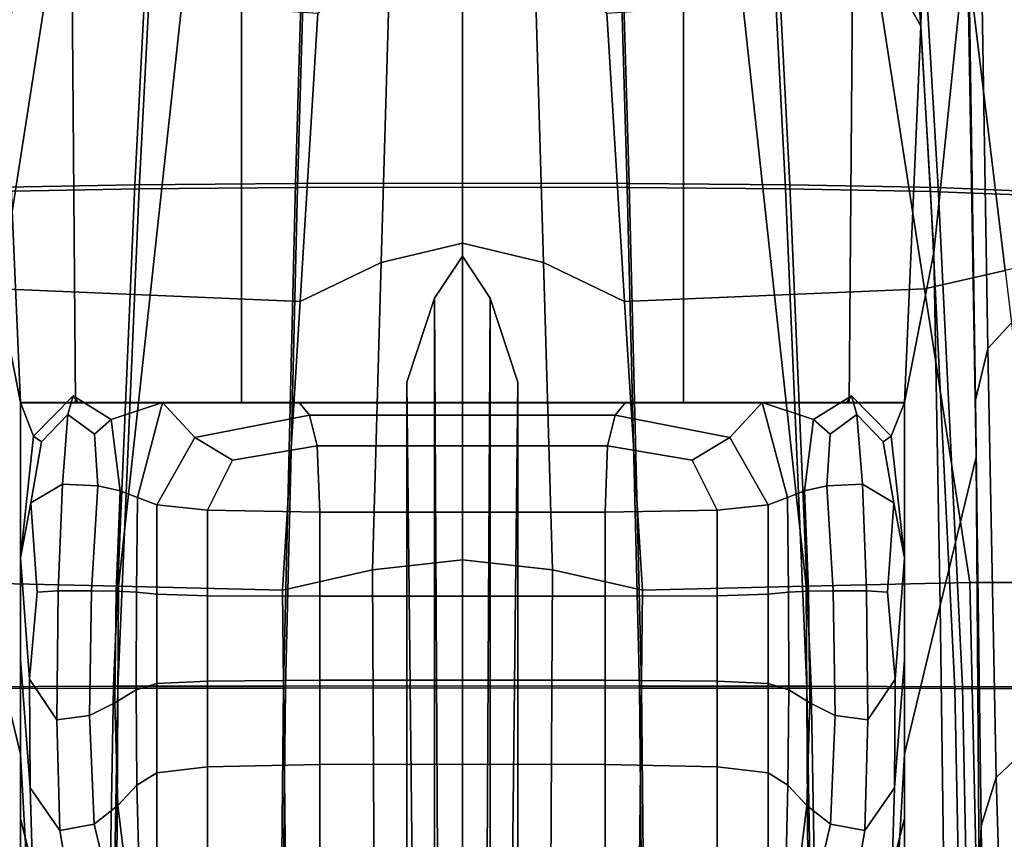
# Model space of a CAD drawing. Extents: x -0.97 to 0.97, y -3.2 to 2.94.
# Tile 20 of 44: x -0.29 to 0.35, y 0.3 to 0.83. Entities that reach past the tile are written whole.
import ezdxf

# ---------------------------------------------------------------- set-up
doc = ezdxf.new("R2010")
doc.units = 0

msp = doc.modelspace()

# ---------------------------------------------------------------- linework, layer by layer
for points in [[(-0.29948, 0.82772, 0.51567), (-0.25537, 0.90778, 0.38147), (-0.27468, 1.25708, 0.36809), (-0.30613, 1.0957, 0.5233)], [(0.29948, 0.82772, 0.51567), (0.30613, 1.0957, 0.5233), (0.27468, 1.25708, 0.36809), (0.25537, 0.90778, 0.38147)], [(0.29948, 0.82772, 0.51567), (0.30802, 0.67975, 0.64087), (0.32986, 0.89128, 0.73104), (0.30613, 1.0957, 0.5233)], [(-0.3109, 0.7222, 1.4578), (-0.21397, 0.72399, 1.4794), (-0.19543, 1.08343, 1.44612), (-0.28971, 1.07975, 1.42476)], [(-0.10899, 0.72484, 1.48927), (-0.0984, 1.08511, 1.45588), (-0.19543, 1.08343, 1.44612), (-0.21397, 0.72399, 1.4794)], [(-0.10775, 0.72237, 1.47386), (-0.21115, 0.72153, 1.46421), (-0.19265, 1.07954, 1.43102), (-0.09719, 1.08122, 1.44056)], [(-0.10899, 0.72484, 1.48927), (0, 0.72503, 1.49128), (0, 1.08546, 1.45786), (-0.0984, 1.08511, 1.45588)], [(-0.10775, 0.72237, 1.47386), (-0.09719, 1.08122, 1.44056), (0, 1.08157, 1.44251), (0, 0.72256, 1.47584)], [(0.10899, 0.72484, 1.48927), (0.0984, 1.08511, 1.45588), (0, 1.08546, 1.45786), (0, 0.72503, 1.49128)], [(0.10775, 0.72237, 1.47386), (0, 0.72256, 1.47584), (0, 1.08157, 1.44251), (0.09719, 1.08122, 1.44056)], [(0.10775, 0.72237, 1.47386), (0.09719, 1.08122, 1.44056), (0.19265, 1.07954, 1.43102), (0.21115, 0.72153, 1.46421)], [(0.10899, 0.72484, 1.48927), (0.21397, 0.72399, 1.4794), (0.19543, 1.08343, 1.44612), (0.0984, 1.08511, 1.45588)], [(0.3109, 0.7222, 1.4578), (0.28971, 1.07975, 1.42476), (0.19543, 1.08343, 1.44612), (0.21397, 0.72399, 1.4794)], [(-0.30586, 0.71977, 1.44318), (-0.386, 0.71655, 1.41272), (-0.36499, 1.06958, 1.37957), (-0.28466, 1.07591, 1.41026)], [(-0.30586, 0.71977, 1.44318), (-0.28466, 1.07591, 1.41026), (-0.19265, 1.07954, 1.43102), (-0.21115, 0.72153, 1.46421)], [(0.30586, 0.71977, 1.44318), (0.21115, 0.72153, 1.46421), (0.19265, 1.07954, 1.43102), (0.28466, 1.07591, 1.41026)], [(0.30586, 0.71977, 1.44318), (0.28466, 1.07591, 1.41026), (0.36499, 1.06958, 1.37957), (0.386, 0.71655, 1.41272)], [(0.3109, 0.7222, 1.4578), (0.39374, 0.71886, 1.42609), (0.3728, 1.07325, 1.39278), (0.28971, 1.07975, 1.42476)], [(0.36843, 0.64426, 1.06579), (0.361, 0.95932, 1.02331), (0.33807, 0.93463, 0.94197), (0.3433, 0.61713, 0.97845)], [(-0.1444, 0.93477, 0.33425), (-0.25537, 0.90778, 0.38147), (-0.2527, 0.58153, 0.39582), (-0.1444, 0.5815, 0.36413)], [(-0.1444, 0.93477, 0.33425), (-0.1444, 0.5815, 0.36413), (0, 0.5815, 0.36413), (0, 0.93501, 0.33238)], [(0.1444, 0.93477, 0.33425), (0, 0.93501, 0.33238), (0, 0.5815, 0.36413), (0.1444, 0.5815, 0.36413)], [(0.1444, 0.93477, 0.33425), (0.1444, 0.5815, 0.36413), (0.2527, 0.58153, 0.39582), (0.25537, 0.90778, 0.38147)], [(0.33525, 0.58328, 0.87127), (0.3433, 0.61713, 0.97845), (0.33807, 0.93463, 0.94197), (0.3302, 0.91235, 0.84133)], [(-0.29948, 0.82772, 0.51567), (-0.2888, 0.58163, 0.49088), (-0.2527, 0.58153, 0.39582), (-0.25537, 0.90778, 0.38147)], [(-0.053, 0.67318, 0.02302), (-0.0472, 0.87409, 0.01631), (0, 0.91189, 0.04383), (0, 0.68591, 0.03934)], [(0.053, 0.67318, 0.02302), (0, 0.68591, 0.03934), (0, 0.91189, 0.04383), (0.0472, 0.87409, 0.01631)], [(0.29948, 0.82772, 0.51567), (0.25537, 0.90778, 0.38147), (0.2527, 0.58153, 0.39582), (0.2888, 0.58163, 0.49088)], [(0.33525, 0.58328, 0.87127), (0.3302, 0.91235, 0.84133), (0.32986, 0.89128, 0.73104), (0.33575, 0.54609, 0.75417)], [(0.35473, 0.66805, 0.14966), (0.33013, 0.87204, 0.1437), (0.38802, 0.89588, 0.24212), (0.40752, 0.67997, 0.24657)], [(0.31227, 0.44902, 0.66113), (0.33575, 0.54609, 0.75417), (0.32986, 0.89128, 0.73104), (0.30802, 0.67975, 0.64087)], [(-0.35473, 0.66805, 0.14966), (-0.33013, 0.87204, 0.1437), (-0.27224, 0.84819, 0.04527), (-0.30195, 0.65613, 0.05275)], [(-0.053, 0.67318, 0.02302), (-0.10601, 0.64771, -0.00963), (-0.0944, 0.83629, -0.01121), (-0.0472, 0.87409, 0.01631)], [(0.053, 0.67318, 0.02302), (0.0472, 0.87409, 0.01631), (0.0944, 0.83629, -0.01121), (0.10601, 0.64771, -0.00963)], [(0.35473, 0.66805, 0.14966), (0.30195, 0.65613, 0.05275), (0.27224, 0.84819, 0.04527), (0.33013, 0.87204, 0.1437)], [(-0.20398, 0.65192, 0.02156), (-0.30195, 0.65613, 0.05275), (-0.27224, 0.84819, 0.04527), (-0.18332, 0.84224, 0.01703)], [(0.20398, 0.65192, 0.02156), (0.18332, 0.84224, 0.01703), (0.27224, 0.84819, 0.04527), (0.30195, 0.65613, 0.05275)], [(-0.20398, 0.65192, 0.02156), (-0.18332, 0.84224, 0.01703), (-0.0944, 0.83629, -0.01121), (-0.10601, 0.64771, -0.00963)], [(0.20398, 0.65192, 0.02156), (0.10601, 0.64771, -0.00963), (0.0944, 0.83629, -0.01121), (0.18332, 0.84224, 0.01703)], [(-0.29948, 0.82772, 0.51567), (-0.30802, 0.67975, 0.64087), (-0.2888, 0.58175, 0.61764), (-0.2888, 0.58163, 0.49088)], [(0.29948, 0.82772, 0.51567), (0.2888, 0.58163, 0.49088), (0.2888, 0.58175, 0.61764), (0.30802, 0.67975, 0.64087)], [(-0.3109, 0.7222, 1.4578), (-0.3268, 0.39594, 1.4834), (-0.22788, 0.39622, 1.50519), (-0.21397, 0.72399, 1.4794)], [(-0.30586, 0.71977, 1.44318), (-0.21115, 0.72153, 1.46421), (-0.22502, 0.39493, 1.48993), (-0.32176, 0.39468, 1.4687)], [(-0.10899, 0.72484, 1.48927), (-0.21397, 0.72399, 1.4794), (-0.22788, 0.39622, 1.50519), (-0.11694, 0.3964, 1.51515)], [(-0.10775, 0.72237, 1.47386), (-0.11566, 0.3951, 1.49967), (-0.22502, 0.39493, 1.48993), (-0.21115, 0.72153, 1.46421)], [(-0.10899, 0.72484, 1.48927), (-0.11694, 0.3964, 1.51515), (0, 0.39647, 1.51717), (0, 0.72503, 1.49128)], [(-0.10775, 0.72237, 1.47386), (0, 0.72256, 1.47584), (0, 0.39517, 1.50167), (-0.11566, 0.3951, 1.49967)], [(0.10899, 0.72484, 1.48927), (0, 0.72503, 1.49128), (0, 0.39647, 1.51717), (0.11694, 0.3964, 1.51515)], [(0.10775, 0.72237, 1.47386), (0.11566, 0.3951, 1.49967), (0, 0.39517, 1.50167), (0, 0.72256, 1.47584)], [(0.10775, 0.72237, 1.47386), (0.21115, 0.72153, 1.46421), (0.22502, 0.39493, 1.48993), (0.11566, 0.3951, 1.49967)], [(0.10899, 0.72484, 1.48927), (0.11694, 0.3964, 1.51515), (0.22788, 0.39622, 1.50519), (0.21397, 0.72399, 1.4794)], [(0.30586, 0.71977, 1.44318), (0.32176, 0.39468, 1.4687), (0.22502, 0.39493, 1.48993), (0.21115, 0.72153, 1.46421)], [(0.3109, 0.7222, 1.4578), (0.21397, 0.72399, 1.4794), (0.22788, 0.39622, 1.50519), (0.3268, 0.39594, 1.4834)], [(0.3109, 0.7222, 1.4578), (0.3268, 0.39594, 1.4834), (0.40942, 0.39585, 1.45193), (0.39374, 0.71886, 1.42609)], [(0.30586, 0.71977, 1.44318), (0.386, 0.71655, 1.41272), (0.40173, 0.39466, 1.43843), (0.32176, 0.39468, 1.4687)], [(-0.053, 0.67318, 0.02302), (0, 0.68591, 0.03934), (0, 0.47883, 0.04862), (-0.05881, 0.47226, 0.02973)], [(0.053, 0.67318, 0.02302), (0.05881, 0.47226, 0.02973), (0, 0.47883, 0.04862), (0, 0.68591, 0.03934)], [(-0.31227, 0.44902, 0.66113), (-0.2888, 0.35194, 0.5681), (-0.2888, 0.58175, 0.61764), (-0.30802, 0.67975, 0.64087)], [(-0.014, -0.12457, -0.7393), (-0.01814, 0.64996, -0.14052), (0, 0.67743, -0.13115), (0, -0.10752, -0.73901)], [(-0.01814, 0.01206, -0.14052), (0, 0.02201, -0.13115), (0, 0.67743, -0.13115), (-0.01814, 0.64996, -0.14052)], [(0.014, -0.12457, -0.7393), (0, -0.10752, -0.73901), (0, 0.67743, -0.13115), (0.01814, 0.64996, -0.14052)], [(0.01814, 0.01206, -0.14052), (0.01814, 0.64996, -0.14052), (0, 0.67743, -0.13115), (0, 0.02201, -0.13115)], [(0.31227, 0.44902, 0.66113), (0.30802, 0.67975, 0.64087), (0.2888, 0.58175, 0.61764), (0.2888, 0.35194, 0.5681)], [(-0.053, 0.67318, 0.02302), (-0.05881, 0.47226, 0.02973), (-0.11762, 0.45913, -0.00805), (-0.10601, 0.64771, -0.00963)], [(0.053, 0.67318, 0.02302), (0.10601, 0.64771, -0.00963), (0.11762, 0.45913, -0.00805), (0.05881, 0.47226, 0.02973)], [(0.35473, 0.66805, 0.14966), (0.37934, 0.46407, 0.15562), (0.33166, 0.46407, 0.06023), (0.30195, 0.65613, 0.05275)], [(-0.20398, 0.65192, 0.02156), (-0.22464, 0.4616, 0.02609), (-0.33166, 0.46407, 0.06023), (-0.30195, 0.65613, 0.05275)], [(-0.20398, 0.65192, 0.02156), (-0.10601, 0.64771, -0.00963), (-0.11762, 0.45913, -0.00805), (-0.22464, 0.4616, 0.02609)], [(-0.014, -0.12457, -0.7393), (-0.028, -0.15867, -0.73989), (-0.03629, 0.59503, -0.15924), (-0.01814, 0.64996, -0.14052)], [(-0.01814, 0.01206, -0.14052), (-0.01814, 0.64996, -0.14052), (-0.03629, 0.59503, -0.15924), (-0.03629, -0.00783, -0.15924)], [(0.014, -0.12457, -0.7393), (0.01814, 0.64996, -0.14052), (0.03629, 0.59503, -0.15924), (0.028, -0.15867, -0.73989)], [(0.01814, 0.01206, -0.14052), (0.03629, -0.00783, -0.15924), (0.03629, 0.59503, -0.15924), (0.01814, 0.64996, -0.14052)], [(0.20398, 0.65192, 0.02156), (0.22464, 0.4616, 0.02609), (0.11762, 0.45913, -0.00805), (0.10601, 0.64771, -0.00963)], [(0.20398, 0.65192, 0.02156), (0.30195, 0.65613, 0.05275), (0.33166, 0.46407, 0.06023), (0.22464, 0.4616, 0.02609)], [(0.36843, 0.64426, 1.06579), (0.3433, 0.61713, 0.97845), (0.34875, 0.33669, 1.0061), (0.37539, 0.36164, 1.09869)], [(0.33525, 0.58328, 0.87127), (0.33899, 0.30505, 0.88921), (0.34875, 0.33669, 1.0061), (0.3433, 0.61713, 0.97845)], [(-0.028, -0.50268, -0.73989), (-0.03629, -0.00783, -0.15924), (-0.03629, 0.59503, -0.15924), (-0.028, -0.15867, -0.73989)], [(0.028, -0.50268, -0.73989), (0.028, -0.15867, -0.73989), (0.03629, 0.59503, -0.15924), (0.03629, -0.00783, -0.15924)], [(-0.25437, 0.58618, 0.68453), (-0.25094, 0.58175, 0.60326), (-0.2888, 0.58175, 0.61764), (-0.28019, 0.55969, 0.70029)], [(-0.25437, 0.58618, 0.68453), (-0.28019, 0.55969, 0.70029), (-0.27503, 0.55608, 0.73817), (-0.25783, 0.57392, 0.7466)], [(-0.25437, 0.58618, 0.68453), (-0.25783, 0.57392, 0.7466), (-0.24029, 0.56098, 0.72981), (-0.22944, 0.57066, 0.68149)], [(-0.25437, 0.58618, 0.68453), (-0.22944, 0.57066, 0.68149), (-0.19591, 0.58175, 0.59247), (-0.25094, 0.58175, 0.60326)], [(0.25437, 0.58618, 0.68453), (0.25094, 0.58175, 0.60326), (0.19591, 0.58175, 0.59247), (0.22944, 0.57066, 0.68149)], [(0.25437, 0.58618, 0.68453), (0.22944, 0.57066, 0.68149), (0.24029, 0.56098, 0.72981), (0.25783, 0.57392, 0.7466)], [(0.25437, 0.58618, 0.68453), (0.28019, 0.55969, 0.70029), (0.2888, 0.58175, 0.61764), (0.25094, 0.58175, 0.60326)], [(0.25437, 0.58618, 0.68453), (0.25783, 0.57392, 0.7466), (0.27503, 0.55608, 0.73817), (0.28019, 0.55969, 0.70029)], [(-0.26356, 0.58167, 0.52355), (-0.2888, 0.58163, 0.49088), (-0.2888, 0.58175, 0.61764), (-0.25094, 0.58175, 0.60326)], [(-0.2888, 0.30977, 0.66286), (-0.2888, 0.41361, 0.69709), (-0.2888, 0.58175, 0.61764), (-0.2888, 0.35194, 0.5681)], [(-0.2888, 0.48022, 0.7332), (-0.28019, 0.55969, 0.70029), (-0.2888, 0.58175, 0.61764), (-0.2888, 0.41361, 0.69709)], [(-0.26356, 0.58167, 0.52355), (-0.22273, 0.58164, 0.48826), (-0.2527, 0.58153, 0.39582), (-0.2888, 0.58163, 0.49088)], [(-0.26356, 0.58167, 0.52355), (-0.25094, 0.58175, 0.60326), (-0.19591, 0.58175, 0.59247), (-0.22273, 0.58164, 0.48826)], [(-0.12547, 0.58163, 0.4765), (-0.1444, 0.5815, 0.36413), (-0.2527, 0.58153, 0.39582), (-0.22273, 0.58164, 0.48826)], [(-0.22352, 0.5241, 0.68675), (-0.21236, 0.51971, 0.62794), (-0.19591, 0.58175, 0.59247), (-0.22944, 0.57066, 0.68149)], [(-0.12547, 0.58163, 0.4765), (-0.22273, 0.58164, 0.48826), (-0.19591, 0.58175, 0.59247), (-0.10654, 0.58175, 0.58887)], [(-0.19974, 0.51496, 0.61849), (-0.17478, 0.5588, 0.60771), (-0.19591, 0.58175, 0.59247), (-0.21236, 0.51971, 0.62794)], [(-0.09987, 0.57342, 0.60411), (-0.10654, 0.58175, 0.58887), (-0.19591, 0.58175, 0.59247), (-0.17478, 0.5588, 0.60771)], [(-0.12547, 0.58163, 0.4765), (0, 0.58163, 0.4765), (0, 0.5815, 0.36413), (-0.1444, 0.5815, 0.36413)], [(-0.12547, 0.58163, 0.4765), (-0.10654, 0.58175, 0.58887), (0, 0.58175, 0.58887), (0, 0.58163, 0.4765)], [(-0.09987, 0.57342, 0.60411), (0, 0.57342, 0.60411), (0, 0.58175, 0.58887), (-0.10654, 0.58175, 0.58887)], [(0.12547, 0.58163, 0.4765), (0, 0.58163, 0.4765), (0, 0.58175, 0.58887), (0.10654, 0.58175, 0.58887)], [(0.09987, 0.57342, 0.60411), (0.10654, 0.58175, 0.58887), (0, 0.58175, 0.58887), (0, 0.57342, 0.60411)], [(0.12547, 0.58163, 0.4765), (0.1444, 0.5815, 0.36413), (0, 0.5815, 0.36413), (0, 0.58163, 0.4765)], [(0.09987, 0.57342, 0.60411), (0.17478, 0.5588, 0.60771), (0.19591, 0.58175, 0.59247), (0.10654, 0.58175, 0.58887)], [(0.12547, 0.58163, 0.4765), (0.10654, 0.58175, 0.58887), (0.19591, 0.58175, 0.59247), (0.22273, 0.58164, 0.48826)], [(0.12547, 0.58163, 0.4765), (0.22273, 0.58164, 0.48826), (0.2527, 0.58153, 0.39582), (0.1444, 0.5815, 0.36413)], [(0.19974, 0.51496, 0.61849), (0.21236, 0.51971, 0.62794), (0.19591, 0.58175, 0.59247), (0.17478, 0.5588, 0.60771)], [(0.26356, 0.58167, 0.52355), (0.22273, 0.58164, 0.48826), (0.19591, 0.58175, 0.59247), (0.25094, 0.58175, 0.60326)], [(0.22352, 0.5241, 0.68675), (0.22944, 0.57066, 0.68149), (0.19591, 0.58175, 0.59247), (0.21236, 0.51971, 0.62794)], [(0.26356, 0.58167, 0.52355), (0.2888, 0.58163, 0.49088), (0.2527, 0.58153, 0.39582), (0.22273, 0.58164, 0.48826)], [(0.26356, 0.58167, 0.52355), (0.25094, 0.58175, 0.60326), (0.2888, 0.58175, 0.61764), (0.2888, 0.58163, 0.49088)], [(0.2888, 0.48022, 0.7332), (0.2888, 0.41361, 0.69709), (0.2888, 0.58175, 0.61764), (0.28019, 0.55969, 0.70029)], [(0.2888, 0.30977, 0.66286), (0.2888, 0.35194, 0.5681), (0.2888, 0.58175, 0.61764), (0.2888, 0.41361, 0.69709)], [(0.33525, 0.58328, 0.87127), (0.33575, 0.54609, 0.75417), (0.33769, 0.27008, 0.76018), (0.33899, 0.30505, 0.88921)], [(-0.26137, 0.52827, 0.77024), (-0.25783, 0.57392, 0.7466), (-0.27503, 0.55608, 0.73817), (-0.28194, 0.51623, 0.76098)], [(-0.26137, 0.52827, 0.77024), (-0.2382, 0.52725, 0.74936), (-0.24029, 0.56098, 0.72981), (-0.25783, 0.57392, 0.7466)], [(-0.09987, 0.57342, 0.60411), (-0.17478, 0.5588, 0.60771), (-0.15017, 0.54395, 0.61897), (-0.09487, 0.55342, 0.61914)], [(-0.09987, 0.57342, 0.60411), (-0.09487, 0.55342, 0.61914), (0, 0.55343, 0.61914), (0, 0.57342, 0.60411)], [(0.09987, 0.57342, 0.60411), (0, 0.57342, 0.60411), (0, 0.55343, 0.61914), (0.09487, 0.55342, 0.61914)], [(0.09987, 0.57342, 0.60411), (0.09487, 0.55342, 0.61914), (0.15017, 0.54395, 0.61897), (0.17478, 0.5588, 0.60771)], [(0.26137, 0.52827, 0.77024), (0.25783, 0.57392, 0.7466), (0.24029, 0.56098, 0.72981), (0.2382, 0.52725, 0.74936)], [(0.26137, 0.52827, 0.77024), (0.28194, 0.51623, 0.76098), (0.27503, 0.55608, 0.73817), (0.25783, 0.57392, 0.7466)], [(-0.22352, 0.5241, 0.68675), (-0.22944, 0.57066, 0.68149), (-0.24029, 0.56098, 0.72981), (-0.2382, 0.52725, 0.74936)], [(0.22352, 0.5241, 0.68675), (0.2382, 0.52725, 0.74936), (0.24029, 0.56098, 0.72981), (0.22944, 0.57066, 0.68149)], [(-0.2888, 0.48022, 0.7332), (-0.28194, 0.51623, 0.76098), (-0.27503, 0.55608, 0.73817), (-0.28019, 0.55969, 0.70029)], [(-0.19974, 0.51496, 0.61849), (-0.16644, 0.51129, 0.62992), (-0.15017, 0.54395, 0.61897), (-0.17478, 0.5588, 0.60771)], [(-0.0932, 0.51011, 0.63373), (-0.09487, 0.55342, 0.61914), (-0.15017, 0.54395, 0.61897), (-0.16644, 0.51129, 0.62992)], [(-0.0932, 0.51011, 0.63373), (0, 0.51014, 0.63373), (0, 0.55343, 0.61914), (-0.09487, 0.55342, 0.61914)], [(0.0932, 0.51011, 0.63373), (0.09487, 0.55342, 0.61914), (0, 0.55343, 0.61914), (0, 0.51014, 0.63373)], [(0.0932, 0.51011, 0.63373), (0.16644, 0.51129, 0.62992), (0.15017, 0.54395, 0.61897), (0.09487, 0.55342, 0.61914)], [(0.19974, 0.51496, 0.61849), (0.17478, 0.5588, 0.60771), (0.15017, 0.54395, 0.61897), (0.16644, 0.51129, 0.62992)], [(0.2888, 0.48022, 0.7332), (0.28019, 0.55969, 0.70029), (0.27503, 0.55608, 0.73817), (0.28194, 0.51623, 0.76098)], [(0.31227, 0.44902, 0.66113), (0.31517, 0.2227, 0.65762), (0.33769, 0.27008, 0.76018), (0.33575, 0.54609, 0.75417)], [(-0.26137, 0.52827, 0.77024), (-0.28194, 0.51623, 0.76098), (-0.2778, 0.45774, 0.76858), (-0.26406, 0.45863, 0.77356)], [(-0.26137, 0.52827, 0.77024), (-0.26406, 0.45863, 0.77356), (-0.24223, 0.45862, 0.75362), (-0.2382, 0.52725, 0.74936)], [(0.26137, 0.52827, 0.77024), (0.2382, 0.52725, 0.74936), (0.24223, 0.45862, 0.75362), (0.26406, 0.45863, 0.77356)], [(0.26137, 0.52827, 0.77024), (0.26406, 0.45863, 0.77356), (0.2778, 0.45774, 0.76858), (0.28194, 0.51623, 0.76098)], [(-0.22352, 0.5241, 0.68675), (-0.2382, 0.52725, 0.74936), (-0.24223, 0.45862, 0.75362), (-0.2262, 0.45838, 0.6938)], [(-0.22352, 0.5241, 0.68675), (-0.2262, 0.45838, 0.6938), (-0.21303, 0.45773, 0.63779), (-0.21236, 0.51971, 0.62794)], [(0.22352, 0.5241, 0.68675), (0.21236, 0.51971, 0.62794), (0.21303, 0.45773, 0.63779), (0.2262, 0.45838, 0.6938)], [(0.22352, 0.5241, 0.68675), (0.2262, 0.45838, 0.6938), (0.24223, 0.45862, 0.75362), (0.2382, 0.52725, 0.74936)], [(-0.2888, 0.48022, 0.7332), (-0.28284, 0.40078, 0.7643), (-0.2778, 0.45774, 0.76858), (-0.28194, 0.51623, 0.76098)], [(-0.19974, 0.51496, 0.61849), (-0.21236, 0.51971, 0.62794), (-0.21303, 0.45773, 0.63779), (-0.19974, 0.45651, 0.62928)], [(-0.19974, 0.51496, 0.61849), (-0.19974, 0.45651, 0.62928), (-0.16644, 0.45541, 0.64071), (-0.16644, 0.51129, 0.62992)], [(0.19974, 0.51496, 0.61849), (0.16644, 0.51129, 0.62992), (0.16644, 0.45541, 0.64071), (0.19974, 0.45651, 0.62928)], [(0.19974, 0.51496, 0.61849), (0.19974, 0.45651, 0.62928), (0.21303, 0.45773, 0.63779), (0.21236, 0.51971, 0.62794)], [(0.2888, 0.48022, 0.7332), (0.28194, 0.51623, 0.76098), (0.2778, 0.45774, 0.76858), (0.28284, 0.40078, 0.7643)], [(-0.0932, 0.51011, 0.63373), (-0.16644, 0.51129, 0.62992), (-0.16644, 0.45541, 0.64071), (-0.0932, 0.45513, 0.64452)], [(-0.0932, 0.51011, 0.63373), (-0.0932, 0.45513, 0.64452), (0, 0.45519, 0.64452), (0, 0.51014, 0.63373)], [(0.0932, 0.51011, 0.63373), (0, 0.51014, 0.63373), (0, 0.45519, 0.64452), (0.0932, 0.45513, 0.64452)], [(0.0932, 0.51011, 0.63373), (0.0932, 0.45513, 0.64452), (0.16644, 0.45541, 0.64071), (0.16644, 0.51129, 0.62992)], [(-0.2888, 0.48022, 0.7332), (-0.2888, 0.41361, 0.69709), (-0.28234, 0.32981, 0.75208), (-0.28284, 0.40078, 0.7643)], [(-0.05626, -0.00474, 0.03548), (-0.05881, 0.47226, 0.02973), (0, 0.47883, 0.04862), (0, -0.00146, 0.05085)], [(0.05626, -0.00474, 0.03548), (0, -0.00146, 0.05085), (0, 0.47883, 0.04862), (0.05881, 0.47226, 0.02973)], [(0.2888, 0.48022, 0.7332), (0.28284, 0.40078, 0.7643), (0.28234, 0.32981, 0.75208), (0.2888, 0.41361, 0.69709)], [(-0.05626, -0.00474, 0.03548), (-0.11251, -0.0113, 0.00475), (-0.11762, 0.45913, -0.00805), (-0.05881, 0.47226, 0.02973)], [(0.05626, -0.00474, 0.03548), (0.05881, 0.47226, 0.02973), (0.11762, 0.45913, -0.00805), (0.11251, -0.0113, 0.00475)], [(-0.22755, -0.01772, 0.04189), (-0.34258, -0.02414, 0.07903), (-0.33166, 0.46407, 0.06023), (-0.22464, 0.4616, 0.02609)], [(0.22755, -0.01772, 0.04189), (0.22464, 0.4616, 0.02609), (0.33166, 0.46407, 0.06023), (0.34258, -0.02414, 0.07903)], [(0.40805, 0.46396, 0.15836), (0.36479, 0.46396, 0.07536), (0.33166, 0.46407, 0.06023), (0.37934, 0.46407, 0.15562)], [(0.44565, 0.46359, 0.02381), (0.42744, 0.46333, -0.00181), (0.33166, 0.46407, 0.06023), (0.36479, 0.46396, 0.07536)], [(0.43862, -0.02487, 0.01772), (0.34258, -0.02414, 0.07903), (0.33166, 0.46407, 0.06023), (0.42744, 0.46333, -0.00181)], [(-0.26495, 0.37441, 0.77467), (-0.26406, 0.45863, 0.77356), (-0.2778, 0.45774, 0.76858), (-0.28284, 0.40078, 0.7643)], [(-0.26495, 0.37441, 0.77467), (-0.24357, 0.37724, 0.75504), (-0.24223, 0.45862, 0.75362), (-0.26406, 0.45863, 0.77356)], [(-0.2271, 0.38537, 0.69615), (-0.2262, 0.45838, 0.6938), (-0.24223, 0.45862, 0.75362), (-0.24357, 0.37724, 0.75504)], [(-0.22755, -0.01772, 0.04189), (-0.22464, 0.4616, 0.02609), (-0.11762, 0.45913, -0.00805), (-0.11251, -0.0113, 0.00475)], [(-0.2271, 0.38537, 0.69615), (-0.21325, 0.39393, 0.64108), (-0.21303, 0.45773, 0.63779), (-0.2262, 0.45838, 0.6938)], [(-0.19974, 0.39806, 0.63288), (-0.19974, 0.45651, 0.62928), (-0.21303, 0.45773, 0.63779), (-0.21325, 0.39393, 0.64108)], [(0.22755, -0.01772, 0.04189), (0.11251, -0.0113, 0.00475), (0.11762, 0.45913, -0.00805), (0.22464, 0.4616, 0.02609)], [(0.19974, 0.39806, 0.63288), (0.21325, 0.39393, 0.64108), (0.21303, 0.45773, 0.63779), (0.19974, 0.45651, 0.62928)], [(0.2271, 0.38537, 0.69615), (0.2262, 0.45838, 0.6938), (0.21303, 0.45773, 0.63779), (0.21325, 0.39393, 0.64108)], [(0.2271, 0.38537, 0.69615), (0.24357, 0.37724, 0.75504), (0.24223, 0.45862, 0.75362), (0.2262, 0.45838, 0.6938)], [(0.26495, 0.37441, 0.77467), (0.26406, 0.45863, 0.77356), (0.24223, 0.45862, 0.75362), (0.24357, 0.37724, 0.75504)], [(0.26495, 0.37441, 0.77467), (0.28284, 0.40078, 0.7643), (0.2778, 0.45774, 0.76858), (0.26406, 0.45863, 0.77356)], [(-0.19974, 0.39806, 0.63288), (-0.16644, 0.39954, 0.64431), (-0.16644, 0.45541, 0.64071), (-0.19974, 0.45651, 0.62928)], [(-0.0932, 0.40015, 0.64812), (-0.0932, 0.45513, 0.64452), (-0.16644, 0.45541, 0.64071), (-0.16644, 0.39954, 0.64431)], [(-0.0932, 0.40015, 0.64812), (0, 0.40025, 0.64812), (0, 0.45519, 0.64452), (-0.0932, 0.45513, 0.64452)], [(0.0932, 0.40015, 0.64812), (0.0932, 0.45513, 0.64452), (0, 0.45519, 0.64452), (0, 0.40025, 0.64812)], [(0.0932, 0.40015, 0.64812), (0.16644, 0.39954, 0.64431), (0.16644, 0.45541, 0.64071), (0.0932, 0.45513, 0.64452)], [(0.19974, 0.39806, 0.63288), (0.19974, 0.45651, 0.62928), (0.16644, 0.45541, 0.64071), (0.16644, 0.39954, 0.64431)], [(-0.31227, 0.44902, 0.66113), (-0.31517, 0.2227, 0.65762), (-0.27712, 0.14512, 0.57955), (-0.2888, 0.35194, 0.5681)], [(0.31227, 0.44902, 0.66113), (0.2888, 0.35194, 0.5681), (0.27712, 0.14512, 0.57955), (0.31517, 0.2227, 0.65762)], [(-0.2888, 0.30977, 0.66286), (-0.28087, 0.27821, 0.73394), (-0.28234, 0.32981, 0.75208), (-0.2888, 0.41361, 0.69709)], [(0.2888, 0.30977, 0.66286), (0.2888, 0.41361, 0.69709), (0.28234, 0.32981, 0.75208), (0.28087, 0.27821, 0.73394)], [(-0.26495, 0.37441, 0.77467), (-0.28284, 0.40078, 0.7643), (-0.28234, 0.32981, 0.75208), (-0.26298, 0.30203, 0.77041)], [(-0.19974, 0.39806, 0.63288), (-0.19974, 0.33961, 0.63288), (-0.16644, 0.34366, 0.64431), (-0.16644, 0.39954, 0.64431)], [(-0.0932, 0.40015, 0.64812), (-0.16644, 0.39954, 0.64431), (-0.16644, 0.34366, 0.64431), (-0.0932, 0.34518, 0.64812)], [(-0.0932, 0.40015, 0.64812), (-0.0932, 0.34518, 0.64812), (0, 0.3453, 0.64812), (0, 0.40025, 0.64812)], [(0.0932, 0.40015, 0.64812), (0, 0.40025, 0.64812), (0, 0.3453, 0.64812), (0.0932, 0.34518, 0.64812)], [(0.0932, 0.40015, 0.64812), (0.0932, 0.34518, 0.64812), (0.16644, 0.34366, 0.64431), (0.16644, 0.39954, 0.64431)], [(0.19974, 0.39806, 0.63288), (0.16644, 0.39954, 0.64431), (0.16644, 0.34366, 0.64431), (0.19974, 0.33961, 0.63288)], [(0.26495, 0.37441, 0.77467), (0.26298, 0.30203, 0.77041), (0.28234, 0.32981, 0.75208), (0.28284, 0.40078, 0.7643)], [(-0.33209, 0.13228, 1.49413), (-0.23251, 0.13177, 1.516), (-0.22788, 0.39622, 1.50519), (-0.3268, 0.39594, 1.4834)], [(-0.32707, 0.13167, 1.4794), (-0.32176, 0.39468, 1.4687), (-0.22502, 0.39493, 1.48993), (-0.22964, 0.13114, 1.50071)], [(-0.11959, 0.13161, 1.52599), (-0.11694, 0.3964, 1.51515), (-0.22788, 0.39622, 1.50519), (-0.23251, 0.13177, 1.516)], [(-0.1183, 0.13098, 1.51049), (-0.22964, 0.13114, 1.50071), (-0.22502, 0.39493, 1.48993), (-0.11566, 0.3951, 1.49967)], [(-0.2271, 0.38537, 0.69615), (-0.22513, 0.31827, 0.69402), (-0.21276, 0.33161, 0.64054), (-0.21325, 0.39393, 0.64108)], [(-0.19974, 0.39806, 0.63288), (-0.21325, 0.39393, 0.64108), (-0.21276, 0.33161, 0.64054), (-0.19974, 0.33961, 0.63288)], [(-0.11959, 0.13161, 1.52599), (0, 0.13163, 1.52802), (0, 0.39647, 1.51717), (-0.11694, 0.3964, 1.51515)], [(-0.1183, 0.13098, 1.51049), (-0.11566, 0.3951, 1.49967), (0, 0.39517, 1.50167), (0, 0.13099, 1.51249)], [(0.11959, 0.13161, 1.52599), (0.11694, 0.3964, 1.51515), (0, 0.39647, 1.51717), (0, 0.13163, 1.52802)], [(0.1183, 0.13098, 1.51049), (0, 0.13099, 1.51249), (0, 0.39517, 1.50167), (0.11566, 0.3951, 1.49967)], [(0.1183, 0.13098, 1.51049), (0.11566, 0.3951, 1.49967), (0.22502, 0.39493, 1.48993), (0.22964, 0.13114, 1.50071)], [(0.11959, 0.13161, 1.52599), (0.23251, 0.13177, 1.516), (0.22788, 0.39622, 1.50519), (0.11694, 0.3964, 1.51515)], [(0.19974, 0.39806, 0.63288), (0.19974, 0.33961, 0.63288), (0.21276, 0.33161, 0.64054), (0.21325, 0.39393, 0.64108)], [(0.2271, 0.38537, 0.69615), (0.21325, 0.39393, 0.64108), (0.21276, 0.33161, 0.64054), (0.22513, 0.31827, 0.69402)], [(0.32707, 0.13167, 1.4794), (0.22964, 0.13114, 1.50071), (0.22502, 0.39493, 1.48993), (0.32176, 0.39468, 1.4687)], [(0.33209, 0.13228, 1.49413), (0.3268, 0.39594, 1.4834), (0.22788, 0.39622, 1.50519), (0.23251, 0.13177, 1.516)], [(0.32707, 0.13167, 1.4794), (0.32176, 0.39468, 1.4687), (0.40173, 0.39466, 1.43843), (0.40689, 0.13503, 1.44926)], [(0.33209, 0.13228, 1.49413), (0.41455, 0.13559, 1.4628), (0.40942, 0.39585, 1.45193), (0.3268, 0.39594, 1.4834)], [(-0.2271, 0.38537, 0.69615), (-0.24357, 0.37724, 0.75504), (-0.24061, 0.3062, 0.75131), (-0.22513, 0.31827, 0.69402)], [(0.2271, 0.38537, 0.69615), (0.22513, 0.31827, 0.69402), (0.24061, 0.3062, 0.75131), (0.24357, 0.37724, 0.75504)], [(-0.26495, 0.37441, 0.77467), (-0.26298, 0.30203, 0.77041), (-0.24061, 0.3062, 0.75131), (-0.24357, 0.37724, 0.75504)], [(0.26495, 0.37441, 0.77467), (0.24357, 0.37724, 0.75504), (0.24061, 0.3062, 0.75131), (0.26298, 0.30203, 0.77041)], [(0.38087, 0.17165, 1.13432), (0.37539, 0.36164, 1.09869), (0.34875, 0.33669, 1.0061), (0.35474, 0.14327, 1.04675)], [(-0.2888, 0.30977, 0.66286), (-0.2888, 0.35194, 0.5681), (-0.27712, 0.14512, 0.57955), (-0.2888, 0.214, 0.66121)], [(0.2888, 0.30977, 0.66286), (0.2888, 0.214, 0.66121), (0.27712, 0.14512, 0.57955), (0.2888, 0.35194, 0.5681)], [(-0.19974, 0.28115, 0.63288), (-0.16644, 0.28778, 0.64431), (-0.16644, 0.34366, 0.64431), (-0.19974, 0.33961, 0.63288)], [(-0.0932, 0.2902, 0.64812), (-0.0932, 0.34518, 0.64812), (-0.16644, 0.34366, 0.64431), (-0.16644, 0.28778, 0.64431)], [(-0.0932, 0.2902, 0.64812), (0, 0.29036, 0.64812), (0, 0.3453, 0.64812), (-0.0932, 0.34518, 0.64812)], [(0.0932, 0.2902, 0.64812), (0.0932, 0.34518, 0.64812), (0, 0.3453, 0.64812), (0, 0.29036, 0.64812)], [(0.0932, 0.2902, 0.64812), (0.16644, 0.28778, 0.64431), (0.16644, 0.34366, 0.64431), (0.0932, 0.34518, 0.64812)], [(0.19974, 0.28115, 0.63288), (0.19974, 0.33961, 0.63288), (0.16644, 0.34366, 0.64431), (0.16644, 0.28778, 0.64431)], [(-0.19974, 0.28115, 0.63288), (-0.19974, 0.33961, 0.63288), (-0.21276, 0.33161, 0.64054), (-0.21128, 0.27407, 0.63895)], [(0.19974, 0.28115, 0.63288), (0.21128, 0.27407, 0.63895), (0.21276, 0.33161, 0.64054), (0.19974, 0.33961, 0.63288)], [(0.34164, 0.10865, 0.93374), (0.35474, 0.14327, 1.04675), (0.34875, 0.33669, 1.0061), (0.33899, 0.30505, 0.88921)], [(-0.25707, 0.26788, 0.75763), (-0.26298, 0.30203, 0.77041), (-0.28234, 0.32981, 0.75208), (-0.28087, 0.27821, 0.73394)], [(-0.21922, 0.27029, 0.68763), (-0.21128, 0.27407, 0.63895), (-0.21276, 0.33161, 0.64054), (-0.22513, 0.31827, 0.69402)], [(0.21922, 0.27029, 0.68763), (0.22513, 0.31827, 0.69402), (0.21276, 0.33161, 0.64054), (0.21128, 0.27407, 0.63895)], [(0.25707, 0.26788, 0.75763), (0.28087, 0.27821, 0.73394), (0.28234, 0.32981, 0.75208), (0.26298, 0.30203, 0.77041)], [(-0.21922, 0.27029, 0.68763), (-0.22513, 0.31827, 0.69402), (-0.24061, 0.3062, 0.75131), (-0.23175, 0.26862, 0.74013)], [(0.21922, 0.27029, 0.68763), (0.23175, 0.26862, 0.74013), (0.24061, 0.3062, 0.75131), (0.22513, 0.31827, 0.69402)], [(-0.2888, 0.30977, 0.66286), (-0.2888, 0.214, 0.66121), (-0.27964, 0.24536, 0.73056), (-0.28087, 0.27821, 0.73394)], [(0.2888, 0.30977, 0.66286), (0.28087, 0.27821, 0.73394), (0.27964, 0.24536, 0.73056), (0.2888, 0.214, 0.66121)], [(-0.25707, 0.26788, 0.75763), (-0.23175, 0.26862, 0.74013), (-0.24061, 0.3062, 0.75131), (-0.26298, 0.30203, 0.77041)], [(0.25707, 0.26788, 0.75763), (0.26298, 0.30203, 0.77041), (0.24061, 0.3062, 0.75131), (0.23175, 0.26862, 0.74013)], [(0.34164, 0.10865, 0.93374), (0.33899, 0.30505, 0.88921), (0.33769, 0.27008, 0.76018), (0.33504, 0.07091, 0.808)]]:
    msp.add_3dface(points)

doc.saveas('drawing.dxf')
